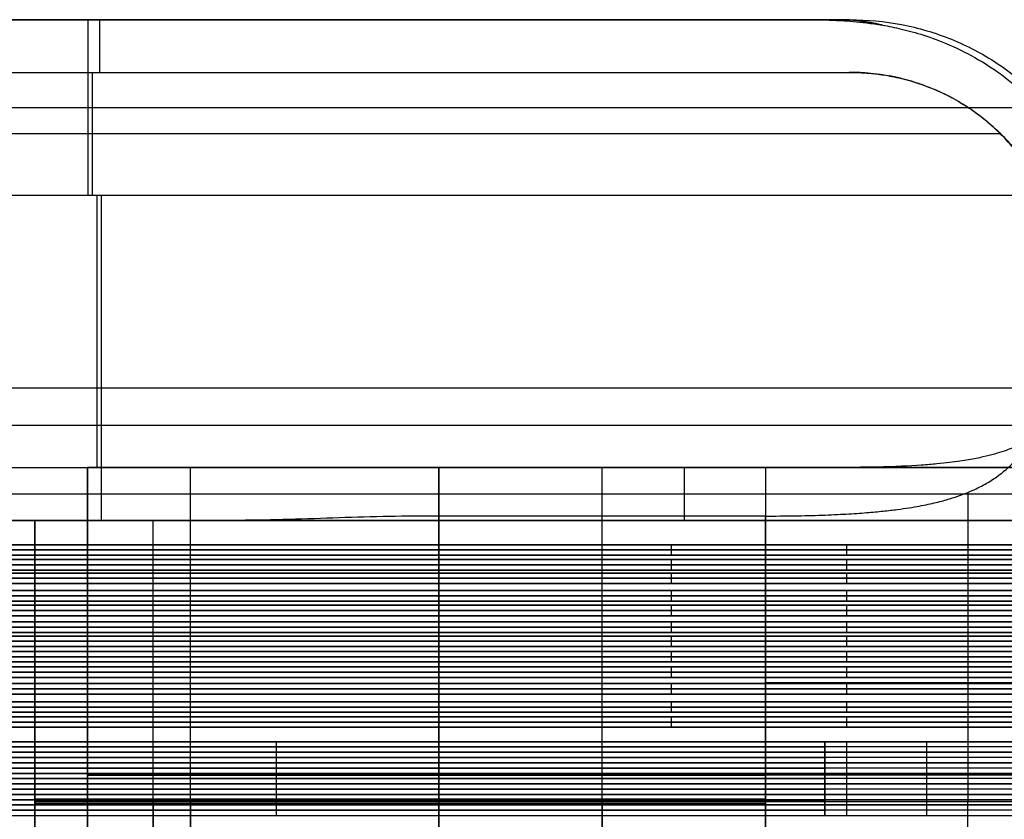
# Model space of a CAD drawing. Header units: millimetres. Extents: x 0 to 166, y -45 to 45.
# Tile 17 of 19: x 54 to 110, y -1 to 45. Entities that reach past the tile are written whole.
import ezdxf

# ---------------------------------------------------------------- set-up
doc = ezdxf.new("R2010")
doc.units = ezdxf.units.MM
doc.layers.add('Livello 01', color=18, linetype='Continuous', true_color=0x000000)

msp = doc.modelspace()

# ---------------------------------------------------------------- linework, layer by layer
at = {"layer": 'Livello 01'}
for p, q in [((15, 44.5, 1.562), (100.658, 44.5, 1.562)), ((58.038, 34.5, 3.123), (58.038, 44.5, 3.123)), ((58.209, 44.5), (58.209, 44.5, 3.123)), ((58.685, 41.5), (58.685, 44.5)), ((15, 41.5, 0.062), (101.401, 41.5, 0.062)), ((58.209, 41.5, 0.123), (58.209, 41.5)), ((58.271, 34.5, 0.123), (58.271, 41.5, 0.123)), ((3.82, 39.5, 3.123), (112.154, 39.5, 3.123)), ((109.999, 38, 0.123), (6.529, 38, 0.123)), ((19, 19, 87.812), (58, 19, 87.812)), ((58, -16, 68.812), (58, 19, 68.812)), ((83, 19, 119), (83, 19, 157)), ((87.306, 0, 18.623), (87.306, 19, 18.623)), ((92, 16, 157), (92, 19, 157)), ((38, 17.5, 157), (146, 17.5, 157)), ((19, 16, 87.812), (55, 16, 87.812)), ((55, 16, 68.812), (55, -16, 68.812)), ((83.716, 16, 157), (83.716, 16, 122)), ((87.306, 0, 15.623), (87.306, 16.245, 15.623)), ((87.306, -16, 15.623), (87.306, 16.245, 15.623)), ((44.309, 14.614, 139.5), (164.843, 14.614, 139.5)), ((91.25, 14.014, 157), (91.25, 14.614, 157)), ((92.5, 14.614, 122), (92.5, 14.614, 157)), ((101.25, 14.014, 122), (101.25, 14.614, 122)), ((165, 14.314, 122), (37.5, 14.314, 122)), ((37.5, 14.314, 157), (145, 14.314, 157)), ((165, 13.464, 122), (37.5, 13.464, 122)), ((37.5, 13.464, 157), (145, 13.464, 157)), ((44.309, 14.014, 139.5), (164.843, 14.014, 139.5)), ((44.309, 13.764, 139.5), (164.843, 13.764, 139.5)), ((91.25, 13.164, 157), (91.25, 13.764, 157)), ((92.5, 14.014, 157), (92.5, 14.014, 122)), ((92.5, 13.764, 122), (92.5, 13.764, 157)), ((101.25, 13.164, 122), (101.25, 13.764, 122)), ((44.309, 13.164, 139.5), (164.843, 13.164, 139.5)), ((44.309, 13, 139.5), (164.843, 13, 139.5)), ((91.25, 12.4, 157), (91.25, 13, 157)), ((92.5, 13.164, 157), (92.5, 13.164, 122)), ((92.5, 13, 122), (92.5, 13, 157)), ((101.25, 12.4, 122), (101.25, 13, 122)), ((165, 12.7, 122), (37.5, 12.7, 122)), ((37.5, 12.7, 157), (145, 12.7, 157)), ((44.309, 12.4, 139.5), (164.843, 12.4, 139.5)), ((92.5, 12.4, 157), (92.5, 12.4, 122)), ((44.309, 12, 139.5), (164.843, 12, 139.5)), ((91.25, 11.4, 157), (91.25, 12, 157)), ((92.5, 12, 122), (92.5, 12, 157)), ((101.25, 11.4, 122), (101.25, 12, 122)), ((165, 11.7, 122), (37.5, 11.7, 122)), ((37.5, 11.7, 157), (145, 11.7, 157)), ((44.309, 11.4, 139.5), (164.843, 11.4, 139.5)), ((92.5, 11.4, 157), (92.5, 11.4, 122)), ((165, 10.872, 122), (37.5, 10.872, 122)), ((37.5, 10.872, 157), (145, 10.872, 157)), ((44.309, 11.172, 139.5), (164.843, 11.172, 139.5)), ((91.25, 10.572, 157), (91.25, 11.172, 157)), ((92.5, 11.172, 122), (92.5, 11.172, 157)), ((101.25, 10.572, 122), (101.25, 11.172, 122)), ((44.309, 10.572, 139.5), (164.843, 10.572, 139.5)), ((44.309, 10.221, 139.5), (164.843, 10.221, 139.5)), ((91.25, 9.621, 157), (91.25, 10.221, 157)), ((92.5, 10.572, 157), (92.5, 10.572, 122)), ((92.5, 10.221, 122), (92.5, 10.221, 157)), ((101.25, 9.621, 122), (101.25, 10.221, 122)), ((165, 9.921, 122), (37.5, 9.921, 122)), ((37.5, 9.921, 157), (145, 9.921, 157)), ((44.309, 9.621, 139.5), (164.843, 9.621, 139.5)), ((92.5, 9.621, 157), (92.5, 9.621, 122)), ((165, 9.116, 122), (37.5, 9.116, 122)), ((37.5, 9.116, 157), (145, 9.116, 157)), ((44.309, 9.416, 139.5), (164.843, 9.416, 139.5)), ((91.25, 8.816, 157), (91.25, 9.416, 157)), ((92.5, 9.416, 122), (92.5, 9.416, 157)), ((101.25, 8.816, 122), (101.25, 9.416, 122)), ((44.309, 8.816, 139.5), (164.843, 8.816, 139.5)), ((44.309, 8.538, 139.5), (164.843, 8.538, 139.5)), ((91.25, 7.938, 157), (91.25, 8.538, 157)), ((92.5, 8.816, 157), (92.5, 8.816, 122)), ((92.5, 8.538, 122), (92.5, 8.538, 157)), ((101.25, 7.938, 122), (101.25, 8.538, 122)), ((165, 8.238, 122), (37.5, 8.238, 122)), ((37.5, 8.238, 157), (145, 8.238, 157)), ((44.309, 7.938, 139.5), (164.843, 7.938, 139.5)), ((92.5, 7.938, 157), (92.5, 7.938, 122)), ((165, 7.36, 122), (37.5, 7.36, 122)), ((37.5, 7.36, 157), (145, 7.36, 157)), ((44.309, 7.66, 139.5), (164.843, 7.66, 139.5)), ((91.25, 7.06, 157), (91.25, 7.66, 157)), ((92.5, 7.66, 122), (92.5, 7.66, 157)), ((101.25, 7.06, 122), (101.25, 7.66, 122)), ((44.309, 7.06, 139.5), (164.843, 7.06, 139.5)), ((92.5, 7.06, 157), (92.5, 7.06, 122)), ((165, 6.409, 122), (37.5, 6.409, 122)), ((37.5, 6.409, 157), (145, 6.409, 157)), ((44.309, 6.709, 139.5), (164.843, 6.709, 139.5)), ((91.25, 6.109, 157), (91.25, 6.709, 157)), ((92.5, 6.709, 122), (92.5, 6.709, 157)), ((101.25, 6.109, 122), (101.25, 6.709, 122)), ((44.309, 6.109, 139.5), (164.843, 6.109, 139.5)), ((44.309, 5.671, 139.5), (164.843, 5.671, 139.5)), ((91.25, 5.071, 157), (91.25, 5.671, 157)), ((92.5, 6.109, 157), (92.5, 6.109, 122)), ((92.5, 5.671, 122), (92.5, 5.671, 157)), ((101.25, 5.071, 122), (101.25, 5.671, 122)), ((165, 5.371, 122), (37.5, 5.371, 122)), ((37.5, 5.371, 157), (145, 5.371, 157)), ((44.309, 5.071, 139.5), (164.843, 5.071, 139.5)), ((92.5, 5.071, 157), (92.5, 5.071, 122)), ((165, 4.52, 122), (37.5, 4.52, 122)), ((37.5, 4.52, 157), (145, 4.52, 157)), ((44.309, 4.82, 139.5), (164.843, 4.82, 139.5)), ((91.25, 4.22, 157), (91.25, 4.82, 157)), ((92.5, 4.82, 122), (92.5, 4.82, 157)), ((101.25, 4.22, 122), (101.25, 4.82, 122)), ((44.309, 4.22, 139.5), (164.843, 4.22, 139.5)), ((92.5, 4.22, 157), (92.5, 4.22, 122)), ((44.309, 3.398, 139.5), (110.169, 3.398, 139.5)), ((68.75, 2.798, 157), (68.75, 3.398, 157)), ((92.5, 3.398, 122), (92.5, 3.398, 157)), ((100, 2.798, 156.9), (100, 3.398, 156.9)), ((101.25, 2.798, 122), (101.25, 3.398, 122)), ((37.5, 3.098, 157), (100, 3.098, 157)), ((165, 3.098, 122), (37.5, 3.098, 122)), ((100, 3.098, 156.8), (100, 3.098, 157)), ((37.5, 2.498, 157), (100, 2.498, 157)), ((165, 2.498, 122), (37.5, 2.498, 122)), ((44.309, 2.798, 139.5), (110.169, 2.798, 139.5)), ((44.309, 2.798, 139.5), (110.169, 2.798, 139.5)), ((68.75, 2.198, 157), (68.75, 2.798, 157)), ((92.5, 2.798, 122), (92.5, 2.798, 157)), ((92.5, 2.798, 157), (92.5, 2.798, 122)), ((100, 2.198, 156.9), (100, 2.798, 156.9)), ((100, 2.498, 156.8), (100, 2.498, 157)), ((101.25, 2.198, 122), (101.25, 2.798, 122)), ((37.5, 1.898, 157), (100, 1.898, 157)), ((165, 1.898, 122), (37.5, 1.898, 122)), ((44.309, 2.198, 139.5), (110.169, 2.198, 139.5)), ((44.309, 2.198, 139.5), (110.169, 2.198, 139.5)), ((68.75, 1.598, 157), (68.75, 2.198, 157)), ((92.5, 2.198, 157), (92.5, 2.198, 122)), ((92.5, 2.198, 122), (92.5, 2.198, 157)), ((100, 1.598, 156.9), (100, 2.198, 156.9)), ((100, 1.898, 156.8), (100, 1.898, 157)), ((101.25, 1.598, 122), (101.25, 2.198, 122)), ((37.5, 1.298, 157), (100, 1.298, 157)), ((165, 1.298, 122), (37.5, 1.298, 122)), ((44.309, 1.598, 139.5), (110.169, 1.598, 139.5)), ((44.309, 1.598, 139.5), (110.169, 1.598, 139.5)), ((58, 1.5, 38.623), (58, 1.5, 99)), ((68.75, 0.998, 157), (68.75, 1.598, 157)), ((78, 1.5, 18.623), (96.612, 1.5, 18.623)), ((165.993, 1.5, 119), (78, 1.5, 119)), ((92.5, 1.598, 157), (92.5, 1.598, 122)), ((92.5, 1.598, 122), (92.5, 1.598, 157)), ((100, 0.998, 156.9), (100, 1.598, 156.9)), ((100, 1.298, 156.8), (100, 1.298, 157)), ((101.25, 0.998, 122), (101.25, 1.598, 122)), ((37.5, 0.698, 157), (100, 0.698, 157)), ((165, 0.698, 122), (37.5, 0.698, 122)), ((44.309, 0.998, 139.5), (110.169, 0.998, 139.5)), ((44.309, 0.998, 139.5), (110.169, 0.998, 139.5)), ((68.75, 0.398, 157), (68.75, 0.998, 157)), ((92.5, 0.998, 122), (92.5, 0.998, 157)), ((92.5, 0.998, 157), (92.5, 0.998, 122)), ((100, 0.398, 156.9), (100, 0.998, 156.9)), ((100, 0.698, 156.8), (100, 0.698, 157)), ((101.25, 0.398, 122), (101.25, 0.998, 122)), ((37.5, 0.098, 157), (100, 0.098, 157)), ((165, 0.098, 122), (37.5, 0.098, 122)), ((44.309, 0.398, 139.5), (110.169, 0.398, 139.5)), ((44.309, 0.398, 139.5), (110.169, 0.398, 139.5)), ((55, 0, 38.623), (55, 0, 99)), ((68.75, -0.202, 157), (68.75, 0.398, 157)), ((96.612, 0.122, 15.623), (78, 0.122, 15.623)), ((96.612, 0.122, 15.623), (78, 0.122, 15.623)), ((87.306, 0, 18.623), (87.306, -19, 18.623)), ((87.306, 0, 15.623), (87.306, -16.245, 15.623)), ((92.5, 0.398, 157), (92.5, 0.398, 122)), ((92.5, 0.398, 122), (92.5, 0.398, 157)), ((100, -0.202, 156.9), (100, 0.398, 156.9)), ((100, 0.098, 156.8), (100, 0.098, 157)), ((101.25, -0.202, 122), (101.25, 0.398, 122)), ((37.5, -0.502, 157), (100, -0.502, 157)), ((165, -0.502, 122), (37.5, -0.502, 122)), ((44.309, -0.202, 139.5), (110.169, -0.202, 139.5)), ((44.309, -0.202, 139.5), (110.169, -0.202, 139.5)), ((68.75, -0.802, 157), (68.75, -0.202, 157)), ((78, 0, 122), (165.889, 0, 122)), ((96.612, -0.122, 15.623), (78, -0.122, 15.623)), ((92.5, -0.202, 122), (92.5, -0.202, 157)), ((92.5, -0.202, 157), (92.5, -0.202, 122)), ((100, -0.802, 156.9), (100, -0.202, 156.9)), ((100, -0.502, 156.8), (100, -0.502, 157)), ((101.25, -0.802, 122), (101.25, -0.202, 122)), ((44.309, -0.802, 139.5), (110.169, -0.802, 139.5)), ((92.5, -0.802, 157), (92.5, -0.802, 122))]:
    msp.add_line(p, q, dxfattribs=at)
for points in [[(15, 44.5), (58.209, 44.5), (101.419, 44.5)], [(98.792, 44.5, 3.123), (56.896, 44.5, 3.123), (15, 44.5, 3.123)], [(15, 41.5, 0.123), (58.191, 41.5, 0.123), (101.382, 41.5, 0.123)], [(15, 41.5), (58.209, 41.5), (101.419, 41.5)], [(115.218, 34.5, 3.123), (58.038, 34.5, 3.123), (0.858, 34.5, 3.123)], [(112.45, 34.5, 0.123), (58.271, 34.5, 0.123), (4.091, 34.5, 0.123)], [(0, 23.54, 7.663), (57.226, 23.54, 7.663), (114.453, 23.54, 7.663)], [(3, 21.419, 5.542), (57.571, 21.419, 5.542), (112.141, 21.419, 5.542)], [(0, 19, 18.623), (39, 19, 18.623), (78, 19, 18.623)], [(38, 19, 157), (92, 19, 157), (146, 19, 157)], [(58, 19, 38.623), (58, 9.5, 38.623), (58, 0, 38.623)], [(58, 19, 99), (58, 19, 68.812), (58, 19, 38.623)], [(58, 19, 99), (58, 1.5, 99), (58, -16, 99)], [(63.858, 0, 24.481), (63.858, 9.5, 24.481), (63.858, 19, 24.481)], [(63.858, -16, 113.142), (63.858, 1.5, 113.142), (63.858, 19, 113.142)], [(78, 19, 18.623), (87.306, 19, 18.623), (96.612, 19, 18.623)], [(78, 0, 18.623), (78, 9.5, 18.623), (78, 19, 18.623)], [(166, 19, 119), (122, 19, 119), (78, 19, 119)], [(78, 19, 119), (78, 1.5, 119), (78, -16, 119)], [(96.612, 19, 18.623), (96.612, 9.5, 18.623), (96.612, 0, 18.623)], [(108.136, 17.589, 11.122), (108.136, 8.795, 11.122), (108.136, 0, 11.122)], [(27, 16, 18.623), (46.821, 16, 18.623), (66.642, 16, 18.623)], [(146, 16, 157), (92, 16, 157), (38, 16, 157)], [(55, 0, 38.623), (55, 8, 38.623), (55, 16, 38.623)], [(55, 16, 38.623), (55, 16, 68.812), (55, 16, 99)], [(55, -16, 99), (55, 0, 99), (55, 16, 99)], [(61.737, 0, 22.36), (61.737, 8, 22.36), (61.737, 16, 22.36)], [(61.737, -16, 115.263), (61.737, 0, 115.263), (61.737, 16, 115.263)], [(96.612, 16.245, 15.623), (87.306, 16.245, 15.623), (78, 16.245, 15.623)], [(78, 16.245, 15.623), (78, 8.122, 15.623), (78, 0, 15.623)], [(96.612, 16.245, 15.623), (87.306, 16.245, 15.623), (78, 16.245, 15.623)], [(78, 16.245, 15.623), (78, 8.122, 15.623), (78, 0, 15.623)], [(78, 16, 122), (122, 16, 122), (166, 16, 122)], [(78, -16, 122), (78, 0, 122), (78, 16, 122)], [(96.612, 0, 15.623), (96.612, 8.122, 15.623), (96.612, 16.245, 15.623)], [(96.612, 0, 15.623), (96.612, 8.122, 15.623), (96.612, 16.245, 15.623)], [(37.5, 14.614, 157), (91.25, 14.614, 157), (145, 14.614, 157)], [(165, 14.614, 122), (101.25, 14.614, 122), (37.5, 14.614, 122)], [(165, 14.014, 122), (101.25, 14.014, 122), (37.5, 14.014, 122)], [(37.5, 14.014, 157), (91.25, 14.014, 157), (145, 14.014, 157)], [(37.5, 13.764, 157), (91.25, 13.764, 157), (145, 13.764, 157)], [(165, 13.764, 122), (101.25, 13.764, 122), (37.5, 13.764, 122)], [(165, 13.164, 122), (101.25, 13.164, 122), (37.5, 13.164, 122)], [(37.5, 13.164, 157), (91.25, 13.164, 157), (145, 13.164, 157)], [(37.5, 13, 157), (91.25, 13, 157), (145, 13, 157)], [(165, 13, 122), (101.25, 13, 122), (37.5, 13, 122)], [(165, 12.4, 122), (101.25, 12.4, 122), (37.5, 12.4, 122)], [(37.5, 12.4, 157), (91.25, 12.4, 157), (145, 12.4, 157)], [(37.5, 12, 157), (91.25, 12, 157), (145, 12, 157)], [(165, 12, 122), (101.25, 12, 122), (37.5, 12, 122)], [(165, 11.4, 122), (101.25, 11.4, 122), (37.5, 11.4, 122)], [(37.5, 11.4, 157), (91.25, 11.4, 157), (145, 11.4, 157)], [(37.5, 11.172, 157), (91.25, 11.172, 157), (145, 11.172, 157)], [(165, 11.172, 122), (101.25, 11.172, 122), (37.5, 11.172, 122)], [(165, 10.572, 122), (101.25, 10.572, 122), (37.5, 10.572, 122)], [(37.5, 10.572, 157), (91.25, 10.572, 157), (145, 10.572, 157)], [(37.5, 10.221, 157), (91.25, 10.221, 157), (145, 10.221, 157)], [(165, 10.221, 122), (101.25, 10.221, 122), (37.5, 10.221, 122)], [(165, 9.621, 122), (101.25, 9.621, 122), (37.5, 9.621, 122)], [(37.5, 9.621, 157), (91.25, 9.621, 157), (145, 9.621, 157)], [(37.5, 9.416, 157), (91.25, 9.416, 157), (145, 9.416, 157)], [(165, 9.416, 122), (101.25, 9.416, 122), (37.5, 9.416, 122)], [(165, 8.816, 122), (101.25, 8.816, 122), (37.5, 8.816, 122)], [(37.5, 8.816, 157), (91.25, 8.816, 157), (145, 8.816, 157)], [(37.5, 8.538, 157), (91.25, 8.538, 157), (145, 8.538, 157)], [(165, 8.538, 122), (101.25, 8.538, 122), (37.5, 8.538, 122)], [(165, 7.938, 122), (101.25, 7.938, 122), (37.5, 7.938, 122)], [(37.5, 7.938, 157), (91.25, 7.938, 157), (145, 7.938, 157)], [(37.5, 7.66, 157), (91.25, 7.66, 157), (145, 7.66, 157)], [(165, 7.66, 122), (101.25, 7.66, 122), (37.5, 7.66, 122)], [(165, 7.06, 122), (101.25, 7.06, 122), (37.5, 7.06, 122)], [(37.5, 7.06, 157), (91.25, 7.06, 157), (145, 7.06, 157)], [(37.5, 6.709, 157), (91.25, 6.709, 157), (145, 6.709, 157)], [(165, 6.709, 122), (101.25, 6.709, 122), (37.5, 6.709, 122)], [(165, 6.109, 122), (101.25, 6.109, 122), (37.5, 6.109, 122)], [(37.5, 6.109, 157), (91.25, 6.109, 157), (145, 6.109, 157)], [(37.5, 5.671, 157), (91.25, 5.671, 157), (145, 5.671, 157)], [(165, 5.671, 122), (101.25, 5.671, 122), (37.5, 5.671, 122)], [(165, 5.071, 122), (101.25, 5.071, 122), (37.5, 5.071, 122)], [(37.5, 5.071, 157), (91.25, 5.071, 157), (145, 5.071, 157)], [(37.5, 4.82, 157), (91.25, 4.82, 157), (145, 4.82, 157)], [(165, 4.82, 122), (101.25, 4.82, 122), (37.5, 4.82, 122)], [(165, 4.22, 122), (101.25, 4.22, 122), (37.5, 4.22, 122)], [(37.5, 4.22, 157), (91.25, 4.22, 157), (145, 4.22, 157)], [(165, 3.398, 122), (101.25, 3.398, 122), (37.5, 3.398, 122)], [(37.5, 3.398, 157), (68.75, 3.398, 157), (100, 3.398, 157)], [(100, 3.398, 157), (100, 3.398, 156.9), (100, 3.398, 156.8)], [(100, 2.798, 156.8), (100, 3.098, 156.8), (100, 3.398, 156.8)], [(100, 3.398, 157), (100, 3.098, 157), (100, 2.798, 157)], [(105.799, 2.798, 142.799), (105.799, 3.098, 142.799), (105.799, 3.398, 142.799)], [(165, 2.798, 122), (101.25, 2.798, 122), (37.5, 2.798, 122)], [(37.5, 2.798, 157), (68.75, 2.798, 157), (100, 2.798, 157)], [(37.5, 2.798, 122), (101.25, 2.798, 122), (165, 2.798, 122)], [(37.5, 2.798, 157), (68.75, 2.798, 157), (100, 2.798, 157)], [(100, 2.798, 157), (100, 2.798, 156.9), (100, 2.798, 156.8)], [(100, 2.198, 156.8), (100, 2.498, 156.8), (100, 2.798, 156.8)], [(100, 2.798, 157), (100, 2.498, 157), (100, 2.198, 157)], [(100, 2.798, 157), (100, 2.798, 156.9), (100, 2.798, 156.8)], [(105.799, 2.198, 142.799), (105.799, 2.498, 142.799), (105.799, 2.798, 142.799)], [(37.5, 2.198, 122), (101.25, 2.198, 122), (165, 2.198, 122)], [(37.5, 2.198, 157), (68.75, 2.198, 157), (100, 2.198, 157)], [(165, 2.198, 122), (101.25, 2.198, 122), (37.5, 2.198, 122)], [(37.5, 2.198, 157), (68.75, 2.198, 157), (100, 2.198, 157)], [(100, 2.198, 157), (100, 2.198, 156.9), (100, 2.198, 156.8)], [(100, 2.198, 157), (100, 2.198, 156.9), (100, 2.198, 156.8)], [(100, 1.598, 156.8), (100, 1.898, 156.8), (100, 2.198, 156.8)], [(100, 2.198, 157), (100, 1.898, 157), (100, 1.598, 157)], [(105.799, 1.598, 142.799), (105.799, 1.898, 142.799), (105.799, 2.198, 142.799)], [(37.5, 1.598, 122), (101.25, 1.598, 122), (165, 1.598, 122)], [(37.5, 1.598, 157), (68.75, 1.598, 157), (100, 1.598, 157)], [(165, 1.598, 122), (101.25, 1.598, 122), (37.5, 1.598, 122)], [(37.5, 1.598, 157), (68.75, 1.598, 157), (100, 1.598, 157)], [(100, 1.598, 157), (100, 1.598, 156.9), (100, 1.598, 156.8)], [(100, 1.598, 157), (100, 1.598, 156.9), (100, 1.598, 156.8)], [(100, 0.998, 156.8), (100, 1.298, 156.8), (100, 1.598, 156.8)], [(100, 1.598, 157), (100, 1.298, 157), (100, 0.998, 157)], [(105.799, 0.998, 142.799), (105.799, 1.298, 142.799), (105.799, 1.598, 142.799)], [(165, 0.998, 122), (101.25, 0.998, 122), (37.5, 0.998, 122)], [(37.5, 0.998, 157), (68.75, 0.998, 157), (100, 0.998, 157)], [(37.5, 0.998, 122), (101.25, 0.998, 122), (165, 0.998, 122)], [(37.5, 0.998, 157), (68.75, 0.998, 157), (100, 0.998, 157)], [(100, 0.998, 157), (100, 0.998, 156.9), (100, 0.998, 156.8)], [(100, 0.398, 156.8), (100, 0.698, 156.8), (100, 0.998, 156.8)], [(100, 0.998, 157), (100, 0.698, 157), (100, 0.398, 157)], [(100, 0.998, 157), (100, 0.998, 156.9), (100, 0.998, 156.8)], [(105.799, 0.398, 142.799), (105.799, 0.698, 142.799), (105.799, 0.998, 142.799)], [(37.5, 0.398, 122), (101.25, 0.398, 122), (165, 0.398, 122)], [(37.5, 0.398, 157), (68.75, 0.398, 157), (100, 0.398, 157)], [(165, 0.398, 122), (101.25, 0.398, 122), (37.5, 0.398, 122)], [(37.5, 0.398, 157), (68.75, 0.398, 157), (100, 0.398, 157)], [(55, 0, 38.623), (55, -8, 38.623), (55, -16, 38.623)], [(58, 0, 38.623), (58, -8, 38.623), (58, -16, 38.623)], [(61.737, 0, 22.36), (61.737, -8, 22.36), (61.737, -16, 22.36)], [(63.858, 0, 24.481), (63.858, -9.5, 24.481), (63.858, -19, 24.481)], [(78, 0, 18.623), (87.306, 0, 18.623), (96.612, 0, 18.623)], [(96.612, 0, 15.623), (87.306, 0, 15.623), (78, 0, 15.623)], [(78, 0, 18.623), (78, -8, 18.623), (78, -16, 18.623)], [(78, -16, 15.623), (78, -8, 15.623), (78, 0, 15.623)], [(78, 0, 15.623), (78, -8, 15.623), (78, -16, 15.623)], [(96.612, -19, 18.623), (96.612, -9.5, 18.623), (96.612, 0, 18.623)], [(96.612, 0, 15.623), (96.612, -8, 15.623), (96.612, -16, 15.623)], [(96.612, -16, 15.623), (96.612, -8, 15.623), (96.612, 0, 15.623)], [(100, 0.398, 157), (100, 0.398, 156.9), (100, 0.398, 156.8)], [(100, 0.398, 157), (100, 0.398, 156.9), (100, 0.398, 156.8)], [(100, -0.202, 156.8), (100, 0.098, 156.8), (100, 0.398, 156.8)], [(100, 0.398, 157), (100, 0.098, 157), (100, -0.202, 157)], [(105.799, -0.202, 142.799), (105.799, 0.098, 142.799), (105.799, 0.398, 142.799)], [(165, -0.202, 122), (101.25, -0.202, 122), (37.5, -0.202, 122)], [(37.5, -0.202, 157), (68.75, -0.202, 157), (100, -0.202, 157)], [(37.5, -0.202, 122), (101.25, -0.202, 122), (165, -0.202, 122)], [(37.5, -0.202, 157), (68.75, -0.202, 157), (100, -0.202, 157)], [(100, -0.202, 157), (100, -0.202, 156.9), (100, -0.202, 156.8)], [(100, -0.802, 156.8), (100, -0.502, 156.8), (100, -0.202, 156.8)], [(100, -0.202, 157), (100, -0.502, 157), (100, -0.802, 157)], [(100, -0.202, 157), (100, -0.202, 156.9), (100, -0.202, 156.8)], [(105.799, -0.802, 142.799), (105.799, -0.502, 142.799), (105.799, -0.202, 142.799)], [(108.136, -17.589, 11.122), (108.136, -8.795, 11.122), (108.136, 0, 11.122)], [(37.5, -0.802, 122), (101.25, -0.802, 122), (165, -0.802, 122)], [(37.5, -0.802, 157), (68.75, -0.802, 157), (100, -0.802, 157)], [(100, -0.802, 157), (100, -0.802, 156.9), (100, -0.802, 156.8)]]:
    msp.add_open_spline(points, degree=2, dxfattribs=at)
at = {"layer": 'Livello 01', "extrusion": (1.19191e-14, 1, 1.00258e-14)}
msp.add_rational_spline([(101.419, 44.5), (100.804, 44.5, 2.149), (98.792, 44.5, 3.123)], [1, 0.912912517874, 1], degree=2, dxfattribs=at)
at = {"layer": 'Livello 01'}
for points, knots in [([(98.792, 44.5, 3.123), (99.045, 44.5, 3.123), (99.318, 44.499, 3.123), (99.928, 44.49, 3.123), (100.263, 44.482, 3.123), (101.034, 44.446, 3.123), (101.466, 44.419, 3.123), (102.237, 44.339, 3.123), (102.513, 44.306, 3.124), (103.117, 44.218, 3.123), (103.442, 44.163, 3.123), (104.158, 44.018, 3.124), (104.544, 43.929, 3.123), (105.392, 43.695, 3.124), (105.847, 43.552, 3.123), (107.329, 42.997, 3.124), (108.452, 42.467, 3.123), (110.195, 41.283, 3.123), (110.77, 40.833, 3.124), (111.891, 39.803, 3.123), (112.423, 39.236, 3.124), (113.405, 37.998, 3.123), (113.848, 37.339, 3.124), (114.623, 35.952, 3.123), (114.951, 35.233, 3.123), (115.218, 34.5, 3.123)], [0, 0, 0, 0, 2.580625, 2.580625, 5.157768, 5.157768, 7.738711, 7.738711, 9.028725, 9.028725, 10.318738, 10.318738, 11.609359, 11.609359, 12.899979, 12.899979, 15.483971, 15.483971, 16.776623, 16.776623, 18.069275, 18.069275, 19.358331, 19.358331, 20.647386, 20.647386, 20.647386, 20.647386]), ([(101.419, 44.5), (102.414, 44.5), (103.395, 44.408), (104.842, 44.131), (105.321, 44.015), (106.27, 43.735), (106.742, 43.57), (108.116, 43.013), (108.985, 42.557), (110.22, 41.745), (110.621, 41.453), (111.394, 40.827), (111.762, 40.498), (112.812, 39.461), (113.44, 38.706), (114.273, 37.474), (114.532, 37.047), (115.001, 36.179), (115.425, 35.292), (115.76, 34.368), (116.049, 33.425), (116.172, 32.942), (116.466, 31.481), (116.565, 30.496), (116.565, 29.5)], [0, 0, 0, 0, 2.965012, 2.965012, 4.447519, 4.447519, 5.930025, 5.930025, 8.895037, 8.895037, 10.377543, 10.377543, 11.860049, 11.860049, 14.825062, 14.825062, 16.307568, 16.307568, 17.790074, 19.27258, 19.27258, 20.755086, 20.755086, 23.720099, 23.720099, 23.720099, 23.720099]), ([(112.45, 34.5, 0.123), (112.295, 34.836, 0.123), (112.14, 35.134, 0.123), (111.829, 35.682, 0.123), (111.675, 35.927, 0.123), (111.22, 36.607, 0.123), (110.929, 36.977, 0.123), (110.371, 37.626, 0.123), (110.105, 37.901, 0.123), (109.598, 38.386, 0.123), (109.358, 38.595, 0.123), (108.67, 39.154, 0.123), (108.259, 39.436, 0.123), (107.505, 39.904, 0.123), (107.164, 40.088, 0.123), (106.537, 40.397, 0.123), (106.25, 40.522, 0.123), (105.721, 40.733, 0.123), (105.477, 40.819, 0.123), (104.798, 41.041, 0.123), (104.413, 41.139, 0.123), (103.73, 41.288, 0.123), (103.432, 41.338, 0.123), (102.899, 41.413, 0.123), (102.662, 41.438, 0.123), (102.019, 41.492, 0.124), (101.677, 41.5, 0.123), (101.382, 41.5, 0.123)], [-13.844723, -13.844723, -13.844723, -13.844723, -13.628412, -13.628412, -13.412101, -13.412101, -12.979478, -12.979478, -12.546855, -12.546855, -12.114233, -12.114233, -11.248813, -11.248813, -10.383394, -10.383394, -9.518133, -9.518133, -8.652872, -8.652872, -6.922249, -6.922249, -5.191685, -5.191685, -3.461154, -3.461154, 0, 0, 0, 0]), ([(101.419, 41.5), (101.731, 41.5), (102.096, 41.491, 0), (102.793, 41.428, 0), (103.051, 41.399, 0), (103.64, 41.307, 0), (103.971, 41.246, 0), (104.741, 41.06, 0), (105.178, 40.937, 0), (105.965, 40.646, 0), (106.249, 40.532, 0), (106.873, 40.245, 0), (107.213, 40.074, 0), (107.966, 39.637, 0), (108.378, 39.372, 0), (109.069, 38.846, 0), (109.311, 38.648, 0), (109.822, 38.191, 0), (110.09, 37.932, 0), (110.657, 37.32, 0), (110.953, 36.969, 0), (111.419, 36.33, 0), (111.576, 36.099, 0), (111.896, 35.588, 0), (112.057, 35.309, 0), (112.379, 34.687, 0), (112.538, 34.348, 0), (112.846, 33.581, 0), (112.991, 33.167, 0), (113.253, 32.222, 0), (113.364, 31.706, 0), (113.518, 30.603, 0), (113.556, 30.064), (113.556, 29.5)], [-18.983061, -18.983061, -18.983061, -18.983061, -14.23808, -14.23808, -11.865689, -11.865689, -9.493207, -9.493207, -7.12357, -7.12357, -5.937428, -5.937428, -4.751287, -4.751287, -3.565116, -3.565116, -2.972031, -2.972031, -2.378945, -2.378945, -1.784209, -1.784209, -1.486841, -1.486841, -1.189473, -1.189473, -0.892104, -0.892104, -0.594736, -0.594736, -0.297368, -0.297368, 0, 0, 0, 0]), ([(96.612, 16.245, 15.623), (97.163, 16.245, 15.623), (97.703, 16.249, 15.597), (98.799, 16.267, 15.491), (99.318, 16.28, 15.414), (100.316, 16.315, 15.223), (100.775, 16.336, 15.112), (101.625, 16.384, 14.873), (102.008, 16.41, 14.749), (102.711, 16.466, 14.496), (103.027, 16.495, 14.37), (103.608, 16.556, 14.12), (103.872, 16.587, 13.998), (104.604, 16.683, 13.638), (105.011, 16.748, 13.41), (105.733, 16.882, 12.976), (106.046, 16.949, 12.77), (106.611, 17.086, 12.376), (106.863, 17.154, 12.189), (107.552, 17.361, 11.649), (107.927, 17.5, 11.319), (108.584, 17.778, 10.702), (108.864, 17.918, 10.415), (109.365, 18.198, 9.871), (109.584, 18.339, 9.616), (110.18, 18.76, 8.885), (110.494, 19.042, 8.448), (111.275, 19.859, 7.276), (111.654, 20.437, 6.573), (112.244, 21.594, 5.341), (112.453, 22.174, 4.81), (112.781, 23.276, 3.899), (112.906, 23.842, 3.487), (113.108, 24.973, 2.751), (113.184, 25.539, 2.426), (113.367, 27.236, 1.562), (113.429, 28.368, 1.13), (113.471, 29.5, 0.812)], [-30.364571, -30.364571, -30.364571, -30.364571, -30.124245, -30.124245, -29.883919, -29.883919, -29.643593, -29.643593, -29.403267, -29.403267, -29.162941, -29.162941, -28.922615, -28.922615, -28.441964, -28.441964, -27.961312, -27.961312, -27.48066, -27.48066, -26.519356, -26.519356, -25.558304, -25.558304, -24.597251, -24.597251, -22.675145, -22.675145, -19.025179, -19.025179, -15.372691, -15.372691, -11.529491, -11.529491, -7.686277, -7.686277, 0, 0, 0, 0]), ([(115.889, 29.5, 3.952), (115.803, 28.588, 4.263), (115.686, 27.676, 4.666), (115.411, 26.308, 5.455), (115.304, 25.852, 5.748), (115.038, 24.94, 6.41), (114.88, 24.485, 6.778), (114.495, 23.598, 7.59), (114.256, 23.13, 8.064), (113.618, 22.196, 9.169), (113.22, 21.729, 9.802), (112.431, 21.072, 10.869), (112.117, 20.845, 11.271), (111.524, 20.506, 11.954), (111.306, 20.393, 12.196), (110.808, 20.167, 12.716), (110.529, 20.055, 12.994), (109.867, 19.83, 13.607), (109.488, 19.719, 13.94), (108.762, 19.553, 14.513), (108.494, 19.499, 14.716), (107.869, 19.39, 15.159), (107.516, 19.337, 15.397), (106.868, 19.259, 15.795), (106.633, 19.234, 15.935), (106.105, 19.185, 16.229), (105.814, 19.161, 16.385), (104.818, 19.095, 16.877), (103.968, 19.057, 17.251), (102.474, 19.024, 17.752), (101.954, 19.016, 17.905), (100.88, 19.006, 18.171), (100.34, 19.004, 18.281), (98.716, 18.999, 18.543), (97.649, 19, 18.623), (96.612, 19, 18.623)], [0, 0, 0, 0, 7.678381, 7.678381, 11.521736, 11.521736, 15.358968, 15.358968, 18.995765, 18.995765, 22.630819, 22.630819, 24.550236, 24.550236, 25.509945, 25.509945, 26.469653, 26.469653, 27.430715, 27.430715, 27.911246, 27.911246, 28.391777, 28.391777, 28.632043, 28.632043, 28.872308, 28.872308, 29.352839, 29.352839, 29.593105, 29.593105, 29.83337, 29.83337, 30.313901, 30.313901, 30.313901, 30.313901]), ([(78, 16.245, 15.623), (77.053, 16.245, 15.623), (76.107, 16.235, 15.682), (74.214, 16.199, 15.917), (73.267, 16.172, 16.095), (71.374, 16.112, 16.577), (70.427, 16.078, 16.882), (68.535, 16.022, 17.637), (67.588, 16, 18.086), (66.642, 16, 18.623)], [-11.890527, -11.890527, -11.890527, -11.890527, -8.917974, -8.917974, -5.945402, -5.945402, -2.972775, -2.972775, 0, 0, 0, 0])]:
    msp.add_open_spline(points, degree=3, knots=knots, dxfattribs=at)
at = {"layer": 'Livello 01', "extrusion": (-0.559949, 9.55038e-14, 0.828527)}
msp.add_rational_spline([(103.271, 44.189, 3.123), (102.432, 44.399, 2.557), (101.59, 44.5, 1.988), (100.755, 44.5, 1.423)], [0.865791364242, 0.884014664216, 0.905737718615, 0.930960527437], degree=3, dxfattribs=at)
at = {"layer": 'Livello 01', "extrusion": (4.91162e-11, 1, 1.47532e-11)}
msp.add_rational_spline([(101.382, 41.5, 0.123), (101.401, 41.5, 0.062), (101.419, 41.5)], [1, 0.999916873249, 1], degree=2, dxfattribs=at)
at = {"layer": 'Livello 01', "extrusion": (-0.191683, -1.38855e-13, 0.981457)}
msp.add_rational_spline([(104.292, 41.163, 0.123), (104.082, 41.215, 0.082), (103.871, 41.26, 0.041), (103.659, 41.3, 0)], [0.917968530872, 0.922732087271, 0.927749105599, 0.933019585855], degree=3, dxfattribs=at)
at = {"layer": 'Livello 01', "extrusion": (3.70452e-11, 1, 3.97365e-12)}
msp.add_rational_spline([(110.027, 37.985, 0), (110.023, 37.985, 0.041), (110.018, 37.985, 0.082), (110.014, 37.985, 0.123)], [0.852573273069, 0.852454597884, 0.85234196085, 0.852235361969], degree=3, dxfattribs=at)
at = {"layer": 'Livello 01', "extrusion": (-1, -2.75049e-15, -1.37524e-15)}
msp.add_rational_spline([(58.548, 19, 18.623), (58.548, 19, 3.123), (58.548, 34.5, 3.123)], [1, 0.707106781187, 1], degree=2, dxfattribs=at)
at = {"layer": 'Livello 01', "extrusion": (1, -3.07262e-15, 0)}
msp.add_rational_spline([(58.791, 16, 18.623), (58.791, 16, 0.123), (58.791, 34.5, 0.123)], [1, 0.707106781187, 1], degree=2, dxfattribs=at)
at = {"layer": 'Livello 01', "extrusion": (8.88178e-16, 1, 8.88178e-16)}
msp.add_rational_spline([(58, 19, 38.623), (58, 19, 18.623), (78, 19, 18.623)], [1, 0.707106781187, 1], degree=2, dxfattribs=at)
at = {"layer": 'Livello 01', "extrusion": (3.55271e-16, 1, -3.55271e-16)}
msp.add_rational_spline([(78, 19, 119), (58, 19, 119), (58, 19, 99)], [1, 0.707106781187, 1], degree=2, dxfattribs=at)
at = {"layer": 'Livello 01', "extrusion": (2.27926e-16, -1, 1.32678e-16)}
msp.add_rational_spline([(66.642, 16, 18.623), (55, 16, 25.235), (55, 16, 38.623)], [1, 0.864239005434, 1], degree=2, dxfattribs=at)
at = {"layer": 'Livello 01', "extrusion": (0, 1, 0)}
msp.add_rational_spline([(55, 16, 99), (55, 16, 122), (78, 16, 122)], [1, 0.707106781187, 1], degree=2, dxfattribs=at)
at = {"layer": 'Livello 01', "extrusion": (3.39974e-16, -1, -2.92301e-17)}
msp.add_rational_spline([(113.556, 6.75), (112.287, 6.75, 15.623), (96.612, 6.75, 15.623)], [1, 0.735177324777, 1], degree=2, dxfattribs=at)
at = {"layer": 'Livello 01', "extrusion": (-2.85469e-16, -1, -3.05842e-16)}
msp.add_rational_spline([(116.565, 6.75), (115.28, 6.75, 18.623), (96.612, 6.75, 18.623)], [1, 0.731035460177, 1], degree=2, dxfattribs=at)
at = {"layer": 'Livello 01', "extrusion": (-4.48575e-17, 1, -4.48575e-17)}
for points in [[(100, 3.398, 156.8), (100, 3.398, 137), (119.8, 3.398, 137)], [(100, 2.198, 156.8), (100, 2.198, 137), (119.8, 2.198, 137)], [(100, 1.598, 156.8), (100, 1.598, 137), (119.8, 1.598, 137)]]:
    msp.add_rational_spline(points, [1, 0.707106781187, 1], degree=2, dxfattribs=at)
at = {"layer": 'Livello 01', "extrusion": (0, -1, 0)}
for points in [[(119.8, 3.098, 137), (100, 3.098, 137), (100, 3.098, 156.8)], [(100, 2.798, 156.8), (100, 2.798, 137), (119.8, 2.798, 137)], [(119.8, 2.498, 137), (100, 2.498, 137), (100, 2.498, 156.8)], [(100, 2.198, 156.8), (100, 2.198, 137), (119.8, 2.198, 137)], [(100, 1.598, 156.8), (100, 1.598, 137), (119.8, 1.598, 137)], [(119.8, 1.298, 137), (100, 1.298, 137), (100, 1.298, 156.8)], [(100, 0.998, 156.8), (100, 0.998, 137), (119.8, 0.998, 137)], [(119.8, 0.698, 137), (100, 0.698, 137), (100, 0.698, 156.8)], [(58, 0, 38.623), (58, 0, 18.623), (78, 0, 18.623)], [(100, 0.398, 156.8), (100, 0.398, 137), (119.8, 0.398, 137)], [(100, -0.202, 156.8), (100, -0.202, 137), (119.8, -0.202, 137)], [(100, -0.802, 156.8), (100, -0.802, 137), (119.8, -0.802, 137)]]:
    msp.add_rational_spline(points, [1, 0.707106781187, 1], degree=2, dxfattribs=at)
at = {"layer": 'Livello 01', "extrusion": (-2.24287e-17, 1, -2.24287e-17)}
msp.add_rational_spline([(100, 2.798, 156.8), (100, 2.798, 137), (119.8, 2.798, 137)], [1, 0.707106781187, 1], degree=2, dxfattribs=at)
at = {"layer": 'Livello 01', "extrusion": (1.12144e-17, -1, 1.12144e-17)}
msp.add_rational_spline([(119.8, 1.898, 137), (100, 1.898, 137), (100, 1.898, 156.8)], [1, 0.707106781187, 1], degree=2, dxfattribs=at)
at = {"layer": 'Livello 01', "extrusion": (1.11022e-17, -1, 1.11022e-17)}
msp.add_rational_spline([(78, 1.5, 18.623), (58, 1.5, 18.623), (58, 1.5, 38.623)], [1, 0.707106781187, 1], degree=2, dxfattribs=at)
at = {"layer": 'Livello 01', "extrusion": (-1.11022e-17, 1, 1.11022e-17)}
msp.add_rational_spline([(58, 1.5, 99), (58, 1.5, 119), (78, 1.5, 119)], [1, 0.707106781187, 1], degree=2, dxfattribs=at)
at = {"layer": 'Livello 01', "extrusion": (-5.04646e-17, 1, -5.04646e-17)}
msp.add_rational_spline([(100, 0.998, 156.8), (100, 0.998, 137), (119.8, 0.998, 137)], [1, 0.707106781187, 1], degree=2, dxfattribs=at)
at = {"layer": 'Livello 01', "extrusion": (9.53344e-17, -1, 9.65411e-17)}
msp.add_rational_spline([(78, 0.122, 15.623), (55, 0.122, 15.623), (55, 0.122, 38.623)], [1, 0.707106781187, 1], degree=2, dxfattribs=at)
at = {"layer": 'Livello 01', "extrusion": (-2.02452e-16, 1, -2.02452e-16)}
msp.add_rational_spline([(78, 0, 15.623), (55, 0, 15.623), (55, 0, 38.623)], [1, 0.707106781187, 1], degree=2, dxfattribs=at)
at = {"layer": 'Livello 01', "extrusion": (-2.2621e-17, 1, 2.2621e-17)}
msp.add_rational_spline([(55, 0, 99), (55, 0, 122), (78, 0, 122)], [1, 0.707106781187, 1], degree=2, dxfattribs=at)
at = {"layer": 'Livello 01', "extrusion": (4.62437e-16, -1, 5.01528e-16)}
msp.add_rational_spline([(113.556, 0), (112.287, 0, 15.623), (96.612, 0, 15.623)], [1, 0.735177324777, 1], degree=2, dxfattribs=at)
at = {"layer": 'Livello 01', "extrusion": (8.45159e-32, -1, 9.05475e-32)}
msp.add_rational_spline([(96.612, 0, 18.623), (115.28, 0, 18.623), (116.565, 0)], [1, 0.731035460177, 1], degree=2, dxfattribs=at)
at = {"layer": 'Livello 01', "extrusion": (-3.64467e-17, 1, -3.64467e-17)}
msp.add_rational_spline([(100, 0.398, 156.8), (100, 0.398, 137), (119.8, 0.398, 137)], [1, 0.707106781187, 1], degree=2, dxfattribs=at)
at = {"layer": 'Livello 01', "extrusion": (-7.00898e-19, -1, -7.00898e-19)}
msp.add_rational_spline([(119.8, 0.098, 137), (100, 0.098, 137), (100, 0.098, 156.8)], [1, 0.707106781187, 1], degree=2, dxfattribs=at)
at = {"layer": 'Livello 01', "extrusion": (-9.53344e-17, -1, -9.65411e-17)}
msp.add_rational_spline([(78, -0.122, 15.623), (55, -0.122, 15.623), (55, -0.122, 38.623)], [1, 0.707106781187, 1], degree=2, dxfattribs=at)
at = {"layer": 'Livello 01', "extrusion": (-4.20539e-17, 1, -4.20539e-17)}
msp.add_rational_spline([(100, -0.202, 156.8), (100, -0.202, 137), (119.8, -0.202, 137)], [1, 0.707106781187, 1], degree=2, dxfattribs=at)
at = {"layer": 'Livello 01', "extrusion": (5.60718e-18, -1, 5.60718e-18)}
msp.add_rational_spline([(119.8, -0.502, 137), (100, -0.502, 137), (100, -0.502, 156.8)], [1, 0.707106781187, 1], degree=2, dxfattribs=at)

doc.saveas('drawing.dxf')
